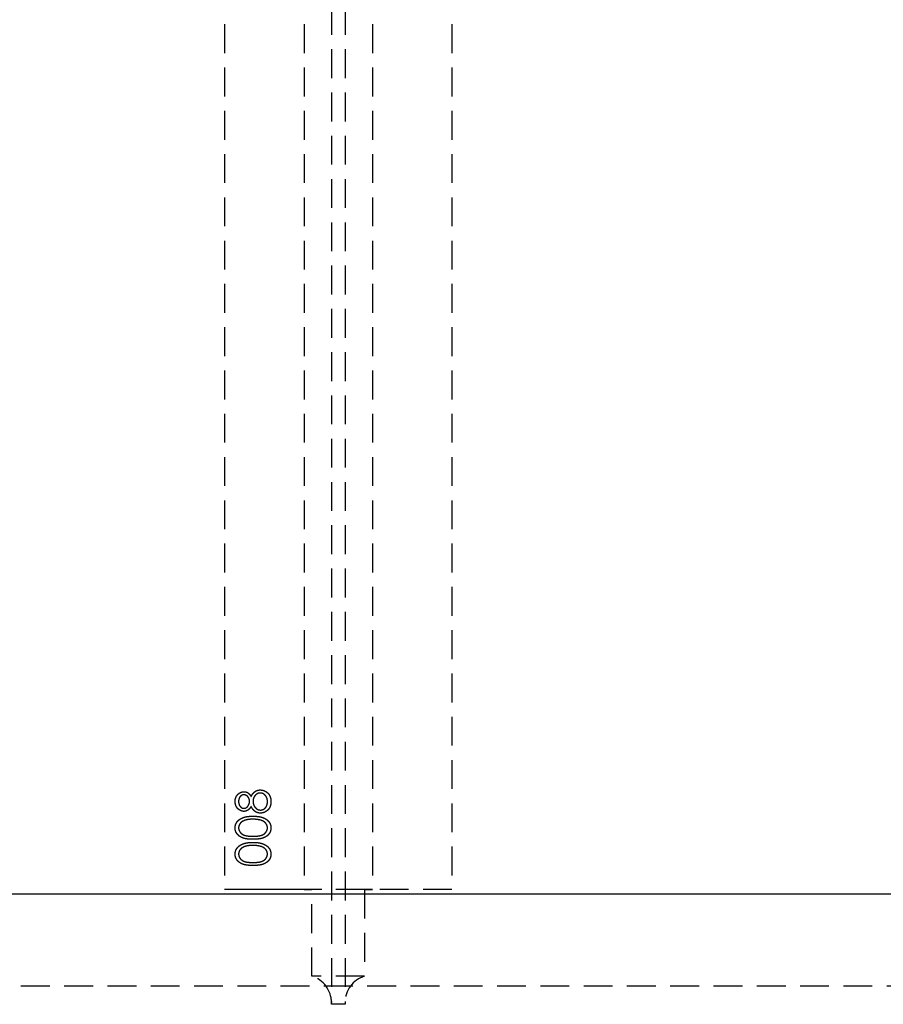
# Model space of a CAD drawing. Header units: millimetres. Extents: x 410 to 11678, y 2765 to 7100.
# Tile 31 of 40: x 5125 to 5505, y 4822 to 5255. Entities that reach past the tile are written whole.
import ezdxf

# ---------------------------------------------------------------- set-up
doc = ezdxf.new("R2010")
doc.units = ezdxf.units.MM
doc.header["$LTSCALE"] = 10
doc.linetypes.add('HIDDEN', pattern=[1.905, 1.27, -0.635])
doc.layers.add('Plancher inferieur', color=7, linetype='Continuous')

msp = doc.modelspace()

# ---------------------------------------------------------------- linework, layer by layer
at = {"layer": 'Plancher inferieur', "linetype": 'HIDDEN'}
for p, q in [((5262.02, 6499.61), (5262.02, 4822.76)), ((5268.02, 6499.61), (5268.02, 4822.76)), ((5215.02, 6453.44), (5215.02, 4872.44)), ((5250.02, 6453.44), (5250.02, 4872.44)), ((5280.02, 6453.44), (5280.02, 4872.44)), ((5315.02, 6453.44), (5315.02, 4872.44)), ((5315.02, 4872.44), (5215.02, 4872.44)), ((5250.02, 4872.44), (5215.02, 4872.44)), ((5253.45, 4872.44), (5250.02, 4872.44)), ((5250.02, 4872.44), (5253.45, 4872.44)), ((5253.45, 4834.26), (5253.45, 4872.44)), ((5276.59, 4872.44), (5253.45, 4872.44)), ((5276.59, 4872.44), (5276.59, 4834.26)), ((5280.02, 4872.44), (5276.59, 4872.44)), ((5276.59, 4872.44), (5280.02, 4872.44)), ((5315.02, 4872.44), (5280.02, 4872.44)), ((5605.02, 4870.44), (410.02, 4870.44)), ((7405.02, 4870.44), (410.02, 4870.44)), ((5276.59, 4834.26), (5253.45, 4834.26)), ((7405.02, 4829.94), (410.02, 4829.94)), ((5262.02, 4821.94), (5262.02, 4822.76)), ((5268.02, 4821.94), (5262.02, 4821.94)), ((5268.02, 4822.76), (5268.02, 4821.94))]:
    msp.add_line(p, q, dxfattribs=at)
for centre, start, end in [((5250.02, 4822.76), 0, 73.4022), ((5280.02, 4822.76), 106.5978, 180)]:
    msp.add_arc(centre, 12, start, end, dxfattribs=at)
for points, knots in [([(5219.63, 4911.25), (5219.64, 4911.45), (5219.65, 4911.82), (5219.75, 4912.37), (5219.93, 4912.9), (5220.16, 4913.41), (5220.44, 4913.88), (5220.79, 4914.29), (5221.17, 4914.66), (5221.6, 4914.96), (5222.06, 4915.21), (5222.54, 4915.38), (5223.03, 4915.49), (5223.36, 4915.51), (5223.53, 4915.51)], [0, 0, 0, 0, 0.089403, 0.176293, 0.262607, 0.34942, 0.435467, 0.518891, 0.600969, 0.683865, 0.765824, 0.844888, 0.922285, 1, 1, 1, 1]), ([(5219.63, 4911.25), (5219.64, 4911.45), (5219.65, 4911.82), (5219.75, 4912.37), (5219.93, 4912.9), (5220.16, 4913.41), (5220.44, 4913.88), (5220.79, 4914.29), (5221.17, 4914.66), (5221.6, 4914.96), (5222.06, 4915.21), (5222.54, 4915.38), (5223.03, 4915.49), (5223.36, 4915.51), (5223.53, 4915.51)], [0, 0, 0, 0, 0.089403, 0.176293, 0.262607, 0.34942, 0.435467, 0.518891, 0.600969, 0.683865, 0.765824, 0.844888, 0.922285, 1, 1, 1, 1]), ([(5223.53, 4915.51), (5223.69, 4915.51), (5224.01, 4915.49), (5224.47, 4915.39), (5224.91, 4915.22), (5225.32, 4914.99), (5225.7, 4914.68), (5226.05, 4914.31), (5226.38, 4913.88), (5226.57, 4913.55), (5226.66, 4913.38)], [0, 0, 0, 0, 0.1219258, 0.2394554, 0.3547741, 0.4714756, 0.5922654, 0.7186532, 0.8548665, 1, 1, 1, 1]), ([(5223.53, 4915.51), (5223.69, 4915.51), (5224.01, 4915.49), (5224.47, 4915.39), (5224.91, 4915.22), (5225.32, 4914.99), (5225.7, 4914.68), (5226.05, 4914.31), (5226.38, 4913.88), (5226.57, 4913.55), (5226.66, 4913.38)], [0, 0, 0, 0, 0.1219258, 0.2394554, 0.3547741, 0.4714756, 0.5922654, 0.7186532, 0.8548665, 1, 1, 1, 1]), ([(5226.66, 4913.38), (5226.73, 4913.5), (5226.85, 4913.74), (5227.05, 4914.08), (5227.26, 4914.4), (5227.48, 4914.69), (5227.7, 4914.95), (5227.93, 4915.19), (5228.16, 4915.4), (5228.41, 4915.59), (5228.66, 4915.75), (5228.92, 4915.89), (5229.19, 4916.01), (5229.46, 4916.11), (5229.75, 4916.19), (5230.04, 4916.24), (5230.34, 4916.27), (5230.55, 4916.28), (5230.65, 4916.28)], [0, 0, 0, 0, 0.079515, 0.15508, 0.226871, 0.295896, 0.362033, 0.425089, 0.485374, 0.544048, 0.601006, 0.657885, 0.714011, 0.769498, 0.826152, 0.8829, 0.940709, 1, 1, 1, 1]), ([(5226.66, 4913.38), (5226.73, 4913.5), (5226.85, 4913.74), (5227.05, 4914.08), (5227.26, 4914.4), (5227.48, 4914.69), (5227.7, 4914.95), (5227.93, 4915.19), (5228.16, 4915.4), (5228.41, 4915.59), (5228.66, 4915.75), (5228.92, 4915.89), (5229.19, 4916.01), (5229.46, 4916.11), (5229.75, 4916.19), (5230.04, 4916.24), (5230.34, 4916.27), (5230.55, 4916.28), (5230.65, 4916.28)], [0, 0, 0, 0, 0.079515, 0.15508, 0.226871, 0.295896, 0.362033, 0.425089, 0.485374, 0.544048, 0.601006, 0.657885, 0.714011, 0.769498, 0.826152, 0.8829, 0.940709, 1, 1, 1, 1]), ([(5230.68, 4914.94), (5230.57, 4914.93), (5230.37, 4914.92), (5230.07, 4914.88), (5229.79, 4914.79), (5229.5, 4914.67), (5229.23, 4914.52), (5228.97, 4914.33), (5228.71, 4914.11), (5228.47, 4913.86), (5228.25, 4913.59), (5228.05, 4913.3), (5227.89, 4912.99), (5227.75, 4912.67), (5227.65, 4912.34), (5227.57, 4912), (5227.53, 4911.64), (5227.52, 4911.39), (5227.52, 4911.27)], [0, 0, 0, 0, 0.05733, 0.113045, 0.169155, 0.225739, 0.283781, 0.3434, 0.406267, 0.471742, 0.538342, 0.603393, 0.667654, 0.732268, 0.797037, 0.86307, 0.930368, 1, 1, 1, 1]), ([(5230.68, 4914.94), (5230.57, 4914.93), (5230.37, 4914.92), (5230.07, 4914.88), (5229.79, 4914.79), (5229.5, 4914.67), (5229.23, 4914.52), (5228.97, 4914.33), (5228.71, 4914.11), (5228.47, 4913.86), (5228.25, 4913.59), (5228.05, 4913.3), (5227.89, 4912.99), (5227.75, 4912.67), (5227.65, 4912.34), (5227.57, 4912), (5227.53, 4911.64), (5227.52, 4911.39), (5227.52, 4911.27)], [0, 0, 0, 0, 0.05733, 0.113045, 0.169155, 0.225739, 0.283781, 0.3434, 0.406267, 0.471742, 0.538342, 0.603393, 0.667654, 0.732268, 0.797037, 0.86307, 0.930368, 1, 1, 1, 1]), ([(5230.65, 4916.28), (5230.79, 4916.28), (5231.08, 4916.27), (5231.5, 4916.21), (5231.91, 4916.13), (5232.31, 4916.01), (5232.69, 4915.84), (5233.06, 4915.64), (5233.42, 4915.42), (5233.64, 4915.24), (5233.76, 4915.15)], [0, 0, 0, 0, 0.128154, 0.253665, 0.377314, 0.500218, 0.62293, 0.745847, 0.871399, 1, 1, 1, 1]), ([(5230.65, 4916.28), (5230.79, 4916.28), (5231.08, 4916.27), (5231.5, 4916.21), (5231.91, 4916.13), (5232.31, 4916.01), (5232.69, 4915.84), (5233.06, 4915.64), (5233.42, 4915.42), (5233.64, 4915.24), (5233.76, 4915.15)], [0, 0, 0, 0, 0.128154, 0.253665, 0.377314, 0.500218, 0.62293, 0.745847, 0.871399, 1, 1, 1, 1]), ([(5233.87, 4911.18), (5233.86, 4911.32), (5233.86, 4911.59), (5233.81, 4911.99), (5233.74, 4912.37), (5233.64, 4912.72), (5233.5, 4913.06), (5233.33, 4913.37), (5233.14, 4913.66), (5232.91, 4913.92), (5232.67, 4914.16), (5232.42, 4914.36), (5232.15, 4914.54), (5231.88, 4914.68), (5231.59, 4914.8), (5231.3, 4914.88), (5230.99, 4914.93), (5230.78, 4914.93), (5230.68, 4914.94)], [0, 0, 0, 0, 0.0765551, 0.1491538, 0.2188158, 0.2853982, 0.3503458, 0.4141547, 0.4772055, 0.5403912, 0.6022224, 0.6620507, 0.7199485, 0.7759187, 0.8311234, 0.8866732, 0.9425553, 1, 1, 1, 1]), ([(5233.87, 4911.18), (5233.86, 4911.32), (5233.86, 4911.59), (5233.81, 4911.99), (5233.74, 4912.37), (5233.64, 4912.72), (5233.5, 4913.06), (5233.33, 4913.37), (5233.14, 4913.66), (5232.91, 4913.92), (5232.67, 4914.16), (5232.42, 4914.36), (5232.15, 4914.54), (5231.88, 4914.68), (5231.59, 4914.8), (5231.3, 4914.88), (5230.99, 4914.93), (5230.78, 4914.93), (5230.68, 4914.94)], [0, 0, 0, 0, 0.0765551, 0.1491538, 0.2188158, 0.2853982, 0.3503458, 0.4141547, 0.4772055, 0.5403912, 0.6022224, 0.6620507, 0.7199485, 0.7759187, 0.8311234, 0.8866732, 0.9425553, 1, 1, 1, 1]), ([(5233.76, 4915.15), (5233.89, 4915.03), (5234.15, 4914.79), (5234.49, 4914.38), (5234.77, 4913.94), (5235, 4913.45), (5235.18, 4912.93), (5235.31, 4912.38), (5235.39, 4911.78), (5235.4, 4911.37), (5235.4, 4911.16)], [0, 0, 0, 0, 0.119283, 0.237093, 0.354796, 0.474576, 0.59746, 0.724926, 0.858883, 1, 1, 1, 1]), ([(5233.76, 4915.15), (5233.89, 4915.03), (5234.15, 4914.79), (5234.49, 4914.38), (5234.77, 4913.94), (5235, 4913.45), (5235.18, 4912.93), (5235.31, 4912.38), (5235.39, 4911.78), (5235.4, 4911.37), (5235.4, 4911.16)], [0, 0, 0, 0, 0.119283, 0.237093, 0.354796, 0.474576, 0.59746, 0.724926, 0.858883, 1, 1, 1, 1]), ([(5223.48, 4906.86), (5223.32, 4906.87), (5223, 4906.88), (5222.52, 4906.99), (5222.05, 4907.18), (5221.59, 4907.43), (5221.16, 4907.75), (5220.77, 4908.12), (5220.43, 4908.55), (5220.15, 4909.04), (5219.92, 4909.56), (5219.76, 4910.11), (5219.65, 4910.67), (5219.64, 4911.06), (5219.63, 4911.25)], [0, 0, 0, 0, 0.074056, 0.1488654, 0.2266602, 0.308132, 0.3911773, 0.4739467, 0.5579423, 0.645001, 0.7333728, 0.8210979, 0.9092902, 1, 1, 1, 1]), ([(5223.48, 4906.86), (5223.32, 4906.87), (5223, 4906.88), (5222.52, 4906.99), (5222.05, 4907.18), (5221.59, 4907.43), (5221.16, 4907.75), (5220.77, 4908.12), (5220.43, 4908.55), (5220.15, 4909.04), (5219.92, 4909.56), (5219.76, 4910.11), (5219.65, 4910.67), (5219.64, 4911.06), (5219.63, 4911.25)], [0, 0, 0, 0, 0.074056, 0.1488654, 0.2266602, 0.308132, 0.3911773, 0.4739467, 0.5579423, 0.645001, 0.7333728, 0.8210979, 0.9092902, 1, 1, 1, 1]), ([(5223.47, 4914.17), (5223.4, 4914.16), (5223.26, 4914.16), (5223.05, 4914.12), (5222.85, 4914.06), (5222.65, 4913.98), (5222.45, 4913.87), (5222.26, 4913.74), (5222.07, 4913.58), (5221.89, 4913.4), (5221.72, 4913.2), (5221.57, 4912.98), (5221.45, 4912.73), (5221.35, 4912.46), (5221.27, 4912.17), (5221.21, 4911.86), (5221.18, 4911.53), (5221.18, 4911.3), (5221.17, 4911.18)], [0, 0, 0, 0, 0.050887, 0.101004, 0.151725, 0.203028, 0.256199, 0.311374, 0.369279, 0.430507, 0.492993, 0.556503, 0.622108, 0.690284, 0.761455, 0.836405, 0.915512, 1, 1, 1, 1]), ([(5223.47, 4914.17), (5223.4, 4914.16), (5223.26, 4914.16), (5223.05, 4914.12), (5222.85, 4914.06), (5222.65, 4913.98), (5222.45, 4913.87), (5222.26, 4913.74), (5222.07, 4913.58), (5221.89, 4913.4), (5221.72, 4913.2), (5221.57, 4912.98), (5221.45, 4912.73), (5221.35, 4912.46), (5221.27, 4912.17), (5221.21, 4911.86), (5221.18, 4911.53), (5221.18, 4911.3), (5221.17, 4911.18)], [0, 0, 0, 0, 0.050887, 0.101004, 0.151725, 0.203028, 0.256199, 0.311374, 0.369279, 0.430507, 0.492993, 0.556503, 0.622108, 0.690284, 0.761455, 0.836405, 0.915512, 1, 1, 1, 1]), ([(5221.17, 4911.18), (5221.18, 4911.07), (5221.18, 4910.87), (5221.21, 4910.57), (5221.26, 4910.28), (5221.34, 4910.01), (5221.43, 4909.74), (5221.56, 4909.5), (5221.7, 4909.26), (5221.86, 4909.05), (5222.03, 4908.85), (5222.22, 4908.68), (5222.41, 4908.53), (5222.61, 4908.41), (5222.83, 4908.32), (5223.04, 4908.26), (5223.27, 4908.21), (5223.43, 4908.21), (5223.5, 4908.2)], [0, 0, 0, 0, 0.075221, 0.147165, 0.216383, 0.283941, 0.350301, 0.414972, 0.479181, 0.544184, 0.607558, 0.667324, 0.725168, 0.781029, 0.834891, 0.889471, 0.944089, 1, 1, 1, 1]), ([(5221.17, 4911.18), (5221.18, 4911.07), (5221.18, 4910.87), (5221.21, 4910.57), (5221.26, 4910.28), (5221.34, 4910.01), (5221.43, 4909.74), (5221.56, 4909.5), (5221.7, 4909.26), (5221.86, 4909.05), (5222.03, 4908.85), (5222.22, 4908.68), (5222.41, 4908.53), (5222.61, 4908.41), (5222.83, 4908.32), (5223.04, 4908.26), (5223.27, 4908.21), (5223.43, 4908.21), (5223.5, 4908.2)], [0, 0, 0, 0, 0.075221, 0.147165, 0.216383, 0.283941, 0.350301, 0.414972, 0.479181, 0.544184, 0.607558, 0.667324, 0.725168, 0.781029, 0.834891, 0.889471, 0.944089, 1, 1, 1, 1]), ([(5225.98, 4911.23), (5225.98, 4911.36), (5225.97, 4911.61), (5225.9, 4911.99), (5225.79, 4912.35), (5225.64, 4912.7), (5225.45, 4913.03), (5225.23, 4913.32), (5224.97, 4913.57), (5224.69, 4913.78), (5224.39, 4913.95), (5224.09, 4914.08), (5223.78, 4914.15), (5223.58, 4914.16), (5223.47, 4914.17)], [0, 0, 0, 0, 0.089713, 0.178541, 0.266908, 0.356931, 0.445731, 0.530796, 0.614591, 0.698244, 0.779084, 0.855316, 0.928538, 1, 1, 1, 1]), ([(5225.98, 4911.23), (5225.98, 4911.36), (5225.97, 4911.61), (5225.9, 4911.99), (5225.79, 4912.35), (5225.64, 4912.7), (5225.45, 4913.03), (5225.23, 4913.32), (5224.97, 4913.57), (5224.69, 4913.78), (5224.39, 4913.95), (5224.09, 4914.08), (5223.78, 4914.15), (5223.58, 4914.16), (5223.47, 4914.17)], [0, 0, 0, 0, 0.089713, 0.178541, 0.266908, 0.356931, 0.445731, 0.530796, 0.614591, 0.698244, 0.779084, 0.855316, 0.928538, 1, 1, 1, 1]), ([(5223.5, 4908.2), (5223.58, 4908.21), (5223.74, 4908.21), (5223.97, 4908.26), (5224.19, 4908.33), (5224.41, 4908.43), (5224.62, 4908.56), (5224.83, 4908.71), (5225.03, 4908.9), (5225.22, 4909.11), (5225.4, 4909.34), (5225.55, 4909.58), (5225.68, 4909.84), (5225.79, 4910.1), (5225.88, 4910.37), (5225.94, 4910.65), (5225.97, 4910.94), (5225.98, 4911.13), (5225.98, 4911.23)], [0, 0, 0, 0, 0.054564, 0.107826, 0.161924, 0.21751, 0.274498, 0.334815, 0.397555, 0.464755, 0.532901, 0.600097, 0.665354, 0.731084, 0.796883, 0.863292, 0.930831, 1, 1, 1, 1]), ([(5223.5, 4908.2), (5223.58, 4908.21), (5223.74, 4908.21), (5223.97, 4908.26), (5224.19, 4908.33), (5224.41, 4908.43), (5224.62, 4908.56), (5224.83, 4908.71), (5225.03, 4908.9), (5225.22, 4909.11), (5225.4, 4909.34), (5225.55, 4909.58), (5225.68, 4909.84), (5225.79, 4910.1), (5225.88, 4910.37), (5225.94, 4910.65), (5225.97, 4910.94), (5225.98, 4911.13), (5225.98, 4911.23)], [0, 0, 0, 0, 0.054564, 0.107826, 0.161924, 0.21751, 0.274498, 0.334815, 0.397555, 0.464755, 0.532901, 0.600097, 0.665354, 0.731084, 0.796883, 0.863292, 0.930831, 1, 1, 1, 1]), ([(5227.52, 4911.27), (5227.52, 4911.13), (5227.53, 4910.87), (5227.58, 4910.49), (5227.65, 4910.12), (5227.76, 4909.77), (5227.9, 4909.44), (5228.07, 4909.11), (5228.27, 4908.81), (5228.5, 4908.53), (5228.75, 4908.28), (5229.02, 4908.05), (5229.29, 4907.86), (5229.58, 4907.71), (5229.87, 4907.58), (5230.18, 4907.5), (5230.5, 4907.45), (5230.71, 4907.44), (5230.82, 4907.44)], [0, 0, 0, 0, 0.071258, 0.13979, 0.206465, 0.271493, 0.336029, 0.400214, 0.464659, 0.529715, 0.594078, 0.655637, 0.714894, 0.772151, 0.829026, 0.88514, 0.942088, 1, 1, 1, 1]), ([(5227.52, 4911.27), (5227.52, 4911.13), (5227.53, 4910.87), (5227.58, 4910.49), (5227.65, 4910.12), (5227.76, 4909.77), (5227.9, 4909.44), (5228.07, 4909.11), (5228.27, 4908.81), (5228.5, 4908.53), (5228.75, 4908.28), (5229.02, 4908.05), (5229.29, 4907.86), (5229.58, 4907.71), (5229.87, 4907.58), (5230.18, 4907.5), (5230.5, 4907.45), (5230.71, 4907.44), (5230.82, 4907.44)], [0, 0, 0, 0, 0.071258, 0.13979, 0.206465, 0.271493, 0.336029, 0.400214, 0.464659, 0.529715, 0.594078, 0.655637, 0.714894, 0.772151, 0.829026, 0.88514, 0.942088, 1, 1, 1, 1]), ([(5235.4, 4911.16), (5235.4, 4910.96), (5235.39, 4910.57), (5235.32, 4910), (5235.21, 4909.47), (5235.05, 4908.97), (5234.85, 4908.51), (5234.6, 4908.1), (5234.31, 4907.71), (5233.96, 4907.37), (5233.6, 4907.07), (5233.22, 4906.81), (5232.84, 4906.59), (5232.44, 4906.4), (5232.04, 4906.26), (5231.62, 4906.16), (5231.2, 4906.1), (5230.92, 4906.09), (5230.77, 4906.09)], [0, 0, 0, 0, 0.078555, 0.152861, 0.223556, 0.290371, 0.355398, 0.418285, 0.480381, 0.543065, 0.604915, 0.664388, 0.721932, 0.77801, 0.833832, 0.888863, 0.94409, 1, 1, 1, 1]), ([(5235.4, 4911.16), (5235.4, 4910.96), (5235.39, 4910.57), (5235.32, 4910), (5235.21, 4909.47), (5235.05, 4908.97), (5234.85, 4908.51), (5234.6, 4908.1), (5234.31, 4907.71), (5233.96, 4907.37), (5233.6, 4907.07), (5233.22, 4906.81), (5232.84, 4906.59), (5232.44, 4906.4), (5232.04, 4906.26), (5231.62, 4906.16), (5231.2, 4906.1), (5230.92, 4906.09), (5230.77, 4906.09)], [0, 0, 0, 0, 0.078555, 0.152861, 0.223556, 0.290371, 0.355398, 0.418285, 0.480381, 0.543065, 0.604915, 0.664388, 0.721932, 0.77801, 0.833832, 0.888863, 0.94409, 1, 1, 1, 1]), ([(5230.82, 4907.44), (5230.95, 4907.44), (5231.22, 4907.45), (5231.62, 4907.54), (5232, 4907.69), (5232.36, 4907.9), (5232.71, 4908.15), (5233.01, 4908.47), (5233.27, 4908.82), (5233.48, 4909.22), (5233.65, 4909.66), (5233.78, 4910.14), (5233.85, 4910.65), (5233.86, 4911), (5233.87, 4911.18)], [0, 0, 0, 0, 0.074911, 0.149165, 0.224533, 0.302398, 0.382007, 0.46125, 0.542201, 0.626514, 0.71441, 0.80487, 0.90011, 1, 1, 1, 1]), ([(5230.82, 4907.44), (5230.95, 4907.44), (5231.22, 4907.45), (5231.62, 4907.54), (5232, 4907.69), (5232.36, 4907.9), (5232.71, 4908.15), (5233.01, 4908.47), (5233.27, 4908.82), (5233.48, 4909.22), (5233.65, 4909.66), (5233.78, 4910.14), (5233.85, 4910.65), (5233.86, 4911), (5233.87, 4911.18)], [0, 0, 0, 0, 0.074911, 0.149165, 0.224533, 0.302398, 0.382007, 0.46125, 0.542201, 0.626514, 0.71441, 0.80487, 0.90011, 1, 1, 1, 1]), ([(5226.66, 4909.05), (5226.57, 4908.88), (5226.38, 4908.54), (5226.05, 4908.09), (5225.68, 4907.71), (5225.28, 4907.4), (5224.86, 4907.16), (5224.41, 4906.99), (5223.95, 4906.88), (5223.64, 4906.86), (5223.48, 4906.86)], [0, 0, 0, 0, 0.145849, 0.281964, 0.410893, 0.535063, 0.654726, 0.77015, 0.884564, 1, 1, 1, 1]), ([(5226.66, 4909.05), (5226.57, 4908.88), (5226.38, 4908.54), (5226.05, 4908.09), (5225.68, 4907.71), (5225.28, 4907.4), (5224.86, 4907.16), (5224.41, 4906.99), (5223.95, 4906.88), (5223.64, 4906.86), (5223.48, 4906.86)], [0, 0, 0, 0, 0.145849, 0.281964, 0.410893, 0.535063, 0.654726, 0.77015, 0.884564, 1, 1, 1, 1]), ([(5230.77, 4906.09), (5230.67, 4906.09), (5230.46, 4906.1), (5230.15, 4906.13), (5229.85, 4906.18), (5229.56, 4906.26), (5229.28, 4906.36), (5229, 4906.48), (5228.73, 4906.62), (5228.47, 4906.78), (5228.22, 4906.97), (5227.97, 4907.19), (5227.74, 4907.43), (5227.51, 4907.71), (5227.28, 4908), (5227.07, 4908.33), (5226.86, 4908.67), (5226.73, 4908.92), (5226.66, 4909.05)], [0, 0, 0, 0, 0.058845, 0.116298, 0.172649, 0.228746, 0.284538, 0.340718, 0.397083, 0.453952, 0.512754, 0.573075, 0.636439, 0.702408, 0.771517, 0.844208, 0.920082, 1, 1, 1, 1]), ([(5230.77, 4906.09), (5230.67, 4906.09), (5230.46, 4906.1), (5230.15, 4906.13), (5229.85, 4906.18), (5229.56, 4906.26), (5229.28, 4906.36), (5229, 4906.48), (5228.73, 4906.62), (5228.47, 4906.78), (5228.22, 4906.97), (5227.97, 4907.19), (5227.74, 4907.43), (5227.51, 4907.71), (5227.28, 4908), (5227.07, 4908.33), (5226.86, 4908.67), (5226.73, 4908.92), (5226.66, 4909.05)], [0, 0, 0, 0, 0.058845, 0.116298, 0.172649, 0.228746, 0.284538, 0.340718, 0.397083, 0.453952, 0.512754, 0.573075, 0.636439, 0.702408, 0.771517, 0.844208, 0.920082, 1, 1, 1, 1]), ([(5219.63, 4899.57), (5219.64, 4899.69), (5219.64, 4899.92), (5219.69, 4900.27), (5219.75, 4900.62), (5219.84, 4900.95), (5219.96, 4901.28), (5220.11, 4901.59), (5220.27, 4901.9), (5220.47, 4902.2), (5220.7, 4902.49), (5220.95, 4902.76), (5221.22, 4903.02), (5221.53, 4903.25), (5221.86, 4903.48), (5222.21, 4903.69), (5222.6, 4903.88), (5223, 4904.07), (5223.45, 4904.22), (5223.92, 4904.37), (5224.44, 4904.48), (5224.98, 4904.58), (5225.57, 4904.65), (5226.19, 4904.71), (5226.85, 4904.73), (5227.29, 4904.74), (5227.53, 4904.74)], [0, 0, 0, 0, 0.033788, 0.067226, 0.099841, 0.132545, 0.16513, 0.198011, 0.23128, 0.265044, 0.299216, 0.334359, 0.369695, 0.406258, 0.443804, 0.482982, 0.523085, 0.565267, 0.609343, 0.656393, 0.705887, 0.758326, 0.813833, 0.872795, 0.934723, 1, 1, 1, 1]), ([(5219.63, 4899.57), (5219.64, 4899.69), (5219.64, 4899.92), (5219.69, 4900.27), (5219.75, 4900.62), (5219.84, 4900.95), (5219.96, 4901.28), (5220.11, 4901.59), (5220.27, 4901.9), (5220.47, 4902.2), (5220.7, 4902.49), (5220.95, 4902.76), (5221.22, 4903.02), (5221.53, 4903.25), (5221.86, 4903.48), (5222.21, 4903.69), (5222.6, 4903.88), (5223, 4904.07), (5223.45, 4904.22), (5223.92, 4904.37), (5224.44, 4904.48), (5224.98, 4904.58), (5225.57, 4904.65), (5226.19, 4904.71), (5226.85, 4904.73), (5227.29, 4904.74), (5227.53, 4904.74)], [0, 0, 0, 0, 0.033788, 0.067226, 0.099841, 0.132545, 0.16513, 0.198011, 0.23128, 0.265044, 0.299216, 0.334359, 0.369695, 0.406258, 0.443804, 0.482982, 0.523085, 0.565267, 0.609343, 0.656393, 0.705887, 0.758326, 0.813833, 0.872795, 0.934723, 1, 1, 1, 1]), ([(5227.52, 4903.4), (5227.34, 4903.39), (5226.99, 4903.39), (5226.47, 4903.37), (5225.98, 4903.33), (5225.51, 4903.28), (5225.07, 4903.2), (5224.65, 4903.12), (5224.26, 4903.01), (5223.9, 4902.9), (5223.55, 4902.77), (5223.24, 4902.62), (5222.94, 4902.47), (5222.67, 4902.3), (5222.42, 4902.12), (5222.2, 4901.92), (5222, 4901.72), (5221.77, 4901.43), (5221.53, 4901.06), (5221.32, 4900.59), (5221.2, 4900.1), (5221.18, 4899.77), (5221.17, 4899.61)], [0, 0, 0, 0, 0.065674, 0.128473, 0.188155, 0.24508, 0.299416, 0.350785, 0.399899, 0.446624, 0.491202, 0.533319, 0.573791, 0.612461, 0.649528, 0.685459, 0.720284, 0.754012, 0.819093, 0.880506, 0.940318, 1, 1, 1, 1]), ([(5227.52, 4903.4), (5227.34, 4903.39), (5226.99, 4903.39), (5226.47, 4903.37), (5225.98, 4903.33), (5225.51, 4903.28), (5225.07, 4903.2), (5224.65, 4903.12), (5224.26, 4903.01), (5223.9, 4902.9), (5223.55, 4902.77), (5223.24, 4902.62), (5222.94, 4902.47), (5222.67, 4902.3), (5222.42, 4902.12), (5222.2, 4901.92), (5222, 4901.72), (5221.77, 4901.43), (5221.53, 4901.06), (5221.32, 4900.59), (5221.2, 4900.1), (5221.18, 4899.77), (5221.17, 4899.61)], [0, 0, 0, 0, 0.065674, 0.128473, 0.188155, 0.24508, 0.299416, 0.350785, 0.399899, 0.446624, 0.491202, 0.533319, 0.573791, 0.612461, 0.649528, 0.685459, 0.720284, 0.754012, 0.819093, 0.880506, 0.940318, 1, 1, 1, 1]), ([(5231.29, 4902.83), (5231.16, 4902.87), (5230.88, 4902.97), (5230.46, 4903.08), (5230.02, 4903.18), (5229.56, 4903.26), (5229.08, 4903.32), (5228.58, 4903.36), (5228.05, 4903.39), (5227.7, 4903.4), (5227.52, 4903.4)], [0, 0, 0, 0, 0.110588, 0.224542, 0.342503, 0.464324, 0.590756, 0.722227, 0.858843, 1, 1, 1, 1]), ([(5231.29, 4902.83), (5231.16, 4902.87), (5230.88, 4902.97), (5230.46, 4903.08), (5230.02, 4903.18), (5229.56, 4903.26), (5229.08, 4903.32), (5228.58, 4903.36), (5228.05, 4903.39), (5227.7, 4903.4), (5227.52, 4903.4)], [0, 0, 0, 0, 0.110588, 0.224542, 0.342503, 0.464324, 0.590756, 0.722227, 0.858843, 1, 1, 1, 1]), ([(5227.53, 4904.74), (5227.75, 4904.74), (5228.2, 4904.73), (5228.86, 4904.71), (5229.47, 4904.65), (5230.05, 4904.58), (5230.6, 4904.48), (5231.11, 4904.37), (5231.58, 4904.24), (5232.02, 4904.07), (5232.43, 4903.9), (5232.81, 4903.7), (5233.16, 4903.5), (5233.49, 4903.27), (5233.8, 4903.03), (5234.07, 4902.77), (5234.33, 4902.5), (5234.55, 4902.21), (5234.76, 4901.91), (5234.93, 4901.6), (5235.07, 4901.28), (5235.19, 4900.95), (5235.29, 4900.62), (5235.35, 4900.27), (5235.4, 4899.92), (5235.4, 4899.69), (5235.4, 4899.57)], [0, 0, 0, 0, 0.065069, 0.127067, 0.185532, 0.240785, 0.293004, 0.342556, 0.388955, 0.432815, 0.474671, 0.514821, 0.553655, 0.591479, 0.627861, 0.663639, 0.698823, 0.733433, 0.76763, 0.801074, 0.83425, 0.86697, 0.899712, 0.932696, 0.966173, 1, 1, 1, 1]), ([(5227.53, 4904.74), (5227.75, 4904.74), (5228.2, 4904.73), (5228.86, 4904.71), (5229.47, 4904.65), (5230.05, 4904.58), (5230.6, 4904.48), (5231.11, 4904.37), (5231.58, 4904.24), (5232.02, 4904.07), (5232.43, 4903.9), (5232.81, 4903.7), (5233.16, 4903.5), (5233.49, 4903.27), (5233.8, 4903.03), (5234.07, 4902.77), (5234.33, 4902.5), (5234.55, 4902.21), (5234.76, 4901.91), (5234.93, 4901.6), (5235.07, 4901.28), (5235.19, 4900.95), (5235.29, 4900.62), (5235.35, 4900.27), (5235.4, 4899.92), (5235.4, 4899.69), (5235.4, 4899.57)], [0, 0, 0, 0, 0.065069, 0.127067, 0.185532, 0.240785, 0.293004, 0.342556, 0.388955, 0.432815, 0.474671, 0.514821, 0.553655, 0.591479, 0.627861, 0.663639, 0.698823, 0.733433, 0.76763, 0.801074, 0.83425, 0.86697, 0.899712, 0.932696, 0.966173, 1, 1, 1, 1]), ([(5233.87, 4899.61), (5233.86, 4899.78), (5233.84, 4900.11), (5233.72, 4900.59), (5233.51, 4901.06), (5233.28, 4901.43), (5233.05, 4901.71), (5232.86, 4901.91), (5232.65, 4902.1), (5232.42, 4902.27), (5232.17, 4902.44), (5231.89, 4902.58), (5231.6, 4902.71), (5231.39, 4902.79), (5231.29, 4902.83)], [0, 0, 0, 0, 0.112802, 0.225203, 0.339663, 0.459731, 0.521784, 0.583969, 0.64821, 0.71391, 0.781027, 0.851466, 0.924059, 1, 1, 1, 1]), ([(5233.87, 4899.61), (5233.86, 4899.78), (5233.84, 4900.11), (5233.72, 4900.59), (5233.51, 4901.06), (5233.28, 4901.43), (5233.05, 4901.71), (5232.86, 4901.91), (5232.65, 4902.1), (5232.42, 4902.27), (5232.17, 4902.44), (5231.89, 4902.58), (5231.6, 4902.71), (5231.39, 4902.79), (5231.29, 4902.83)], [0, 0, 0, 0, 0.112802, 0.225203, 0.339663, 0.459731, 0.521784, 0.583969, 0.64821, 0.71391, 0.781027, 0.851466, 0.924059, 1, 1, 1, 1]), ([(5227.53, 4894.55), (5227.28, 4894.55), (5226.82, 4894.55), (5226.14, 4894.59), (5225.5, 4894.64), (5224.9, 4894.7), (5224.35, 4894.79), (5223.84, 4894.9), (5223.37, 4895.03), (5222.94, 4895.18), (5222.54, 4895.34), (5222.17, 4895.53), (5221.83, 4895.73), (5221.5, 4895.94), (5221.21, 4896.18), (5220.94, 4896.42), (5220.69, 4896.69), (5220.47, 4896.97), (5220.27, 4897.27), (5220.1, 4897.57), (5219.96, 4897.88), (5219.84, 4898.2), (5219.75, 4898.53), (5219.68, 4898.87), (5219.64, 4899.21), (5219.64, 4899.45), (5219.63, 4899.57)], [0, 0, 0, 0, 0.06859, 0.133236, 0.194298, 0.251261, 0.304491, 0.354209, 0.400451, 0.443378, 0.483979, 0.523213, 0.561001, 0.597856, 0.633471, 0.668265, 0.702638, 0.736825, 0.77043, 0.803572, 0.835925, 0.86847, 0.900854, 0.933471, 0.96626, 1, 1, 1, 1]), ([(5227.53, 4894.55), (5227.28, 4894.55), (5226.82, 4894.55), (5226.14, 4894.59), (5225.5, 4894.64), (5224.9, 4894.7), (5224.35, 4894.79), (5223.84, 4894.9), (5223.37, 4895.03), (5222.94, 4895.18), (5222.54, 4895.34), (5222.17, 4895.53), (5221.83, 4895.73), (5221.5, 4895.94), (5221.21, 4896.18), (5220.94, 4896.42), (5220.69, 4896.69), (5220.47, 4896.97), (5220.27, 4897.27), (5220.1, 4897.57), (5219.96, 4897.88), (5219.84, 4898.2), (5219.75, 4898.53), (5219.68, 4898.87), (5219.64, 4899.21), (5219.64, 4899.45), (5219.63, 4899.57)], [0, 0, 0, 0, 0.06859, 0.133236, 0.194298, 0.251261, 0.304491, 0.354209, 0.400451, 0.443378, 0.483979, 0.523213, 0.561001, 0.597856, 0.633471, 0.668265, 0.702638, 0.736825, 0.77043, 0.803572, 0.835925, 0.86847, 0.900854, 0.933471, 0.96626, 1, 1, 1, 1]), ([(5221.17, 4899.61), (5221.18, 4899.44), (5221.2, 4899.11), (5221.32, 4898.62), (5221.53, 4898.15), (5221.77, 4897.78), (5222, 4897.49), (5222.19, 4897.29), (5222.4, 4897.1), (5222.63, 4896.93), (5222.89, 4896.77), (5223.15, 4896.61), (5223.45, 4896.48), (5223.76, 4896.35), (5224.1, 4896.24), (5224.47, 4896.15), (5224.89, 4896.07), (5225.34, 4896.01), (5225.83, 4895.96), (5226.36, 4895.92), (5226.93, 4895.9), (5227.32, 4895.9), (5227.52, 4895.9)], [0, 0, 0, 0, 0.0603773, 0.1208646, 0.1825791, 0.2476255, 0.281336, 0.3151193, 0.3494568, 0.3846056, 0.4210158, 0.4582367, 0.4968943, 0.5373154, 0.5802098, 0.6271671, 0.6784377, 0.7340242, 0.7937784, 0.8577356, 0.9267091, 1, 1, 1, 1]), ([(5221.17, 4899.61), (5221.18, 4899.44), (5221.2, 4899.11), (5221.32, 4898.62), (5221.53, 4898.15), (5221.77, 4897.78), (5222, 4897.49), (5222.19, 4897.29), (5222.4, 4897.1), (5222.63, 4896.93), (5222.89, 4896.77), (5223.15, 4896.61), (5223.45, 4896.48), (5223.76, 4896.35), (5224.1, 4896.24), (5224.47, 4896.15), (5224.89, 4896.07), (5225.34, 4896.01), (5225.83, 4895.96), (5226.36, 4895.92), (5226.93, 4895.9), (5227.32, 4895.9), (5227.52, 4895.9)], [0, 0, 0, 0, 0.0603773, 0.1208646, 0.1825791, 0.2476255, 0.281336, 0.3151193, 0.3494568, 0.3846056, 0.4210158, 0.4582367, 0.4968943, 0.5373154, 0.5802098, 0.6271671, 0.6784377, 0.7340242, 0.7937784, 0.8577356, 0.9267091, 1, 1, 1, 1]), ([(5227.52, 4895.9), (5227.72, 4895.9), (5228.11, 4895.9), (5228.67, 4895.92), (5229.2, 4895.96), (5229.69, 4896.01), (5230.14, 4896.07), (5230.55, 4896.15), (5230.93, 4896.24), (5231.27, 4896.35), (5231.58, 4896.48), (5231.87, 4896.61), (5232.14, 4896.76), (5232.4, 4896.92), (5232.63, 4897.1), (5232.84, 4897.29), (5233.03, 4897.49), (5233.27, 4897.78), (5233.5, 4898.15), (5233.71, 4898.63), (5233.84, 4899.12), (5233.86, 4899.45), (5233.87, 4899.61)], [0, 0, 0, 0, 0.072955, 0.141591, 0.205573, 0.265315, 0.320613, 0.371477, 0.418453, 0.461364, 0.501801, 0.540474, 0.577852, 0.614276, 0.64966, 0.684283, 0.718344, 0.752068, 0.817643, 0.879716, 0.939962, 1, 1, 1, 1]), ([(5227.52, 4895.9), (5227.72, 4895.9), (5228.11, 4895.9), (5228.67, 4895.92), (5229.2, 4895.96), (5229.69, 4896.01), (5230.14, 4896.07), (5230.55, 4896.15), (5230.93, 4896.24), (5231.27, 4896.35), (5231.58, 4896.48), (5231.87, 4896.61), (5232.14, 4896.76), (5232.4, 4896.92), (5232.63, 4897.1), (5232.84, 4897.29), (5233.03, 4897.49), (5233.27, 4897.78), (5233.5, 4898.15), (5233.71, 4898.63), (5233.84, 4899.12), (5233.86, 4899.45), (5233.87, 4899.61)], [0, 0, 0, 0, 0.072955, 0.141591, 0.205573, 0.265315, 0.320613, 0.371477, 0.418453, 0.461364, 0.501801, 0.540474, 0.577852, 0.614276, 0.64966, 0.684283, 0.718344, 0.752068, 0.817643, 0.879716, 0.939962, 1, 1, 1, 1]), ([(5235.4, 4899.57), (5235.4, 4899.45), (5235.4, 4899.21), (5235.36, 4898.87), (5235.29, 4898.53), (5235.2, 4898.21), (5235.09, 4897.89), (5234.94, 4897.58), (5234.77, 4897.28), (5234.58, 4896.98), (5234.36, 4896.7), (5234.12, 4896.44), (5233.84, 4896.19), (5233.55, 4895.96), (5233.22, 4895.74), (5232.88, 4895.54), (5232.5, 4895.36), (5232.1, 4895.19), (5231.67, 4895.04), (5231.2, 4894.9), (5230.69, 4894.8), (5230.13, 4894.71), (5229.54, 4894.64), (5228.9, 4894.59), (5228.23, 4894.55), (5227.76, 4894.55), (5227.53, 4894.55)], [0, 0, 0, 0, 0.033789, 0.066625, 0.099289, 0.131367, 0.163592, 0.196113, 0.228912, 0.26217, 0.296004, 0.330232, 0.365076, 0.400968, 0.437877, 0.475966, 0.51564, 0.556675, 0.600028, 0.64669, 0.696419, 0.749772, 0.80685, 0.86743, 0.931884, 1, 1, 1, 1]), ([(5235.4, 4899.57), (5235.4, 4899.45), (5235.4, 4899.21), (5235.36, 4898.87), (5235.29, 4898.53), (5235.2, 4898.21), (5235.09, 4897.89), (5234.94, 4897.58), (5234.77, 4897.28), (5234.58, 4896.98), (5234.36, 4896.7), (5234.12, 4896.44), (5233.84, 4896.19), (5233.55, 4895.96), (5233.22, 4895.74), (5232.88, 4895.54), (5232.5, 4895.36), (5232.1, 4895.19), (5231.67, 4895.04), (5231.2, 4894.9), (5230.69, 4894.8), (5230.13, 4894.71), (5229.54, 4894.64), (5228.9, 4894.59), (5228.23, 4894.55), (5227.76, 4894.55), (5227.53, 4894.55)], [0, 0, 0, 0, 0.033789, 0.066625, 0.099289, 0.131367, 0.163592, 0.196113, 0.228912, 0.26217, 0.296004, 0.330232, 0.365076, 0.400968, 0.437877, 0.475966, 0.51564, 0.556675, 0.600028, 0.64669, 0.696419, 0.749772, 0.80685, 0.86743, 0.931884, 1, 1, 1, 1]), ([(5219.63, 4888.03), (5219.64, 4888.15), (5219.64, 4888.38), (5219.69, 4888.73), (5219.75, 4889.08), (5219.84, 4889.41), (5219.96, 4889.74), (5220.11, 4890.05), (5220.27, 4890.36), (5220.47, 4890.66), (5220.7, 4890.95), (5220.95, 4891.22), (5221.22, 4891.48), (5221.53, 4891.72), (5221.86, 4891.94), (5222.21, 4892.15), (5222.6, 4892.35), (5223, 4892.53), (5223.45, 4892.69), (5223.92, 4892.83), (5224.44, 4892.94), (5224.98, 4893.04), (5225.57, 4893.11), (5226.19, 4893.17), (5226.85, 4893.2), (5227.29, 4893.2), (5227.53, 4893.2)], [0, 0, 0, 0, 0.033788, 0.067226, 0.099841, 0.132545, 0.16513, 0.198011, 0.23128, 0.265044, 0.299216, 0.334359, 0.369695, 0.406258, 0.443804, 0.482982, 0.523085, 0.565267, 0.609343, 0.656393, 0.705887, 0.758326, 0.813833, 0.872795, 0.934723, 1, 1, 1, 1]), ([(5219.63, 4888.03), (5219.64, 4888.15), (5219.64, 4888.38), (5219.69, 4888.73), (5219.75, 4889.08), (5219.84, 4889.41), (5219.96, 4889.74), (5220.11, 4890.05), (5220.27, 4890.36), (5220.47, 4890.66), (5220.7, 4890.95), (5220.95, 4891.22), (5221.22, 4891.48), (5221.53, 4891.72), (5221.86, 4891.94), (5222.21, 4892.15), (5222.6, 4892.35), (5223, 4892.53), (5223.45, 4892.69), (5223.92, 4892.83), (5224.44, 4892.94), (5224.98, 4893.04), (5225.57, 4893.11), (5226.19, 4893.17), (5226.85, 4893.2), (5227.29, 4893.2), (5227.53, 4893.2)], [0, 0, 0, 0, 0.033788, 0.067226, 0.099841, 0.132545, 0.16513, 0.198011, 0.23128, 0.265044, 0.299216, 0.334359, 0.369695, 0.406258, 0.443804, 0.482982, 0.523085, 0.565267, 0.609343, 0.656393, 0.705887, 0.758326, 0.813833, 0.872795, 0.934723, 1, 1, 1, 1]), ([(5227.53, 4893.2), (5227.75, 4893.2), (5228.2, 4893.2), (5228.86, 4893.17), (5229.47, 4893.11), (5230.05, 4893.04), (5230.6, 4892.95), (5231.11, 4892.83), (5231.58, 4892.7), (5232.02, 4892.54), (5232.43, 4892.36), (5232.81, 4892.16), (5233.16, 4891.96), (5233.49, 4891.73), (5233.8, 4891.49), (5234.07, 4891.23), (5234.33, 4890.96), (5234.55, 4890.67), (5234.76, 4890.37), (5234.93, 4890.06), (5235.07, 4889.74), (5235.19, 4889.41), (5235.29, 4889.08), (5235.35, 4888.74), (5235.4, 4888.38), (5235.4, 4888.15), (5235.4, 4888.03)], [0, 0, 0, 0, 0.065069, 0.127067, 0.185532, 0.240785, 0.293004, 0.342556, 0.388955, 0.432815, 0.474671, 0.514821, 0.553655, 0.591479, 0.627861, 0.663639, 0.698823, 0.733433, 0.76763, 0.801074, 0.83425, 0.86697, 0.899712, 0.932696, 0.966173, 1, 1, 1, 1]), ([(5227.53, 4893.2), (5227.75, 4893.2), (5228.2, 4893.2), (5228.86, 4893.17), (5229.47, 4893.11), (5230.05, 4893.04), (5230.6, 4892.95), (5231.11, 4892.83), (5231.58, 4892.7), (5232.02, 4892.54), (5232.43, 4892.36), (5232.81, 4892.16), (5233.16, 4891.96), (5233.49, 4891.73), (5233.8, 4891.49), (5234.07, 4891.23), (5234.33, 4890.96), (5234.55, 4890.67), (5234.76, 4890.37), (5234.93, 4890.06), (5235.07, 4889.74), (5235.19, 4889.41), (5235.29, 4889.08), (5235.35, 4888.74), (5235.4, 4888.38), (5235.4, 4888.15), (5235.4, 4888.03)], [0, 0, 0, 0, 0.065069, 0.127067, 0.185532, 0.240785, 0.293004, 0.342556, 0.388955, 0.432815, 0.474671, 0.514821, 0.553655, 0.591479, 0.627861, 0.663639, 0.698823, 0.733433, 0.76763, 0.801074, 0.83425, 0.86697, 0.899712, 0.932696, 0.966173, 1, 1, 1, 1]), ([(5227.52, 4891.86), (5227.34, 4891.86), (5226.99, 4891.85), (5226.47, 4891.83), (5225.98, 4891.79), (5225.51, 4891.74), (5225.07, 4891.66), (5224.65, 4891.58), (5224.26, 4891.47), (5223.9, 4891.36), (5223.55, 4891.23), (5223.24, 4891.08), (5222.94, 4890.93), (5222.67, 4890.76), (5222.42, 4890.58), (5222.2, 4890.38), (5222, 4890.18), (5221.77, 4889.89), (5221.53, 4889.52), (5221.32, 4889.05), (5221.2, 4888.56), (5221.18, 4888.24), (5221.17, 4888.07)], [0, 0, 0, 0, 0.065674, 0.128473, 0.188155, 0.24508, 0.299416, 0.350785, 0.399899, 0.446624, 0.491202, 0.533319, 0.573791, 0.612461, 0.649528, 0.685459, 0.720284, 0.754012, 0.819093, 0.880506, 0.940318, 1, 1, 1, 1]), ([(5227.52, 4891.86), (5227.34, 4891.86), (5226.99, 4891.85), (5226.47, 4891.83), (5225.98, 4891.79), (5225.51, 4891.74), (5225.07, 4891.66), (5224.65, 4891.58), (5224.26, 4891.47), (5223.9, 4891.36), (5223.55, 4891.23), (5223.24, 4891.08), (5222.94, 4890.93), (5222.67, 4890.76), (5222.42, 4890.58), (5222.2, 4890.38), (5222, 4890.18), (5221.77, 4889.89), (5221.53, 4889.52), (5221.32, 4889.05), (5221.2, 4888.56), (5221.18, 4888.24), (5221.17, 4888.07)], [0, 0, 0, 0, 0.065674, 0.128473, 0.188155, 0.24508, 0.299416, 0.350785, 0.399899, 0.446624, 0.491202, 0.533319, 0.573791, 0.612461, 0.649528, 0.685459, 0.720284, 0.754012, 0.819093, 0.880506, 0.940318, 1, 1, 1, 1]), ([(5231.29, 4891.29), (5231.16, 4891.34), (5230.88, 4891.43), (5230.46, 4891.55), (5230.02, 4891.64), (5229.56, 4891.72), (5229.08, 4891.78), (5228.58, 4891.83), (5228.05, 4891.85), (5227.7, 4891.86), (5227.52, 4891.86)], [0, 0, 0, 0, 0.110588, 0.224542, 0.342503, 0.464324, 0.590756, 0.722227, 0.858843, 1, 1, 1, 1]), ([(5231.29, 4891.29), (5231.16, 4891.34), (5230.88, 4891.43), (5230.46, 4891.55), (5230.02, 4891.64), (5229.56, 4891.72), (5229.08, 4891.78), (5228.58, 4891.83), (5228.05, 4891.85), (5227.7, 4891.86), (5227.52, 4891.86)], [0, 0, 0, 0, 0.110588, 0.224542, 0.342503, 0.464324, 0.590756, 0.722227, 0.858843, 1, 1, 1, 1]), ([(5233.87, 4888.07), (5233.86, 4888.24), (5233.84, 4888.57), (5233.72, 4889.06), (5233.51, 4889.53), (5233.28, 4889.89), (5233.05, 4890.18), (5232.86, 4890.38), (5232.65, 4890.56), (5232.42, 4890.74), (5232.17, 4890.9), (5231.89, 4891.04), (5231.6, 4891.18), (5231.39, 4891.25), (5231.29, 4891.29)], [0, 0, 0, 0, 0.112802, 0.225203, 0.339663, 0.459731, 0.521784, 0.583969, 0.64821, 0.71391, 0.781027, 0.851466, 0.924059, 1, 1, 1, 1]), ([(5233.87, 4888.07), (5233.86, 4888.24), (5233.84, 4888.57), (5233.72, 4889.06), (5233.51, 4889.53), (5233.28, 4889.89), (5233.05, 4890.18), (5232.86, 4890.38), (5232.65, 4890.56), (5232.42, 4890.74), (5232.17, 4890.9), (5231.89, 4891.04), (5231.6, 4891.18), (5231.39, 4891.25), (5231.29, 4891.29)], [0, 0, 0, 0, 0.112802, 0.225203, 0.339663, 0.459731, 0.521784, 0.583969, 0.64821, 0.71391, 0.781027, 0.851466, 0.924059, 1, 1, 1, 1]), ([(5227.53, 4883.01), (5227.28, 4883.01), (5226.82, 4883.02), (5226.14, 4883.05), (5225.5, 4883.1), (5224.9, 4883.17), (5224.35, 4883.25), (5223.84, 4883.36), (5223.37, 4883.49), (5222.94, 4883.64), (5222.54, 4883.81), (5222.17, 4883.99), (5221.83, 4884.19), (5221.5, 4884.41), (5221.21, 4884.64), (5220.94, 4884.89), (5220.69, 4885.15), (5220.47, 4885.43), (5220.27, 4885.73), (5220.1, 4886.03), (5219.96, 4886.34), (5219.84, 4886.66), (5219.75, 4886.99), (5219.68, 4887.33), (5219.64, 4887.68), (5219.64, 4887.91), (5219.63, 4888.03)], [0, 0, 0, 0, 0.06859, 0.133236, 0.194298, 0.251261, 0.304491, 0.354209, 0.400451, 0.443378, 0.483979, 0.523213, 0.561001, 0.597856, 0.633471, 0.668265, 0.702638, 0.736825, 0.77043, 0.803572, 0.835925, 0.86847, 0.900854, 0.933471, 0.96626, 1, 1, 1, 1]), ([(5227.53, 4883.01), (5227.28, 4883.01), (5226.82, 4883.02), (5226.14, 4883.05), (5225.5, 4883.1), (5224.9, 4883.17), (5224.35, 4883.25), (5223.84, 4883.36), (5223.37, 4883.49), (5222.94, 4883.64), (5222.54, 4883.81), (5222.17, 4883.99), (5221.83, 4884.19), (5221.5, 4884.41), (5221.21, 4884.64), (5220.94, 4884.89), (5220.69, 4885.15), (5220.47, 4885.43), (5220.27, 4885.73), (5220.1, 4886.03), (5219.96, 4886.34), (5219.84, 4886.66), (5219.75, 4886.99), (5219.68, 4887.33), (5219.64, 4887.68), (5219.64, 4887.91), (5219.63, 4888.03)], [0, 0, 0, 0, 0.06859, 0.133236, 0.194298, 0.251261, 0.304491, 0.354209, 0.400451, 0.443378, 0.483979, 0.523213, 0.561001, 0.597856, 0.633471, 0.668265, 0.702638, 0.736825, 0.77043, 0.803572, 0.835925, 0.86847, 0.900854, 0.933471, 0.96626, 1, 1, 1, 1]), ([(5221.17, 4888.07), (5221.18, 4887.91), (5221.2, 4887.57), (5221.32, 4887.08), (5221.53, 4886.61), (5221.77, 4886.24), (5222, 4885.95), (5222.19, 4885.75), (5222.4, 4885.56), (5222.63, 4885.39), (5222.89, 4885.23), (5223.15, 4885.07), (5223.45, 4884.94), (5223.76, 4884.82), (5224.1, 4884.71), (5224.47, 4884.61), (5224.89, 4884.53), (5225.34, 4884.47), (5225.83, 4884.42), (5226.36, 4884.39), (5226.93, 4884.36), (5227.32, 4884.36), (5227.52, 4884.36)], [0, 0, 0, 0, 0.0603773, 0.1208646, 0.1825791, 0.2476255, 0.281336, 0.3151193, 0.3494568, 0.3846056, 0.4210158, 0.4582367, 0.4968943, 0.5373154, 0.5802098, 0.6271671, 0.6784377, 0.7340242, 0.7937784, 0.8577356, 0.9267091, 1, 1, 1, 1]), ([(5221.17, 4888.07), (5221.18, 4887.91), (5221.2, 4887.57), (5221.32, 4887.08), (5221.53, 4886.61), (5221.77, 4886.24), (5222, 4885.95), (5222.19, 4885.75), (5222.4, 4885.56), (5222.63, 4885.39), (5222.89, 4885.23), (5223.15, 4885.07), (5223.45, 4884.94), (5223.76, 4884.82), (5224.1, 4884.71), (5224.47, 4884.61), (5224.89, 4884.53), (5225.34, 4884.47), (5225.83, 4884.42), (5226.36, 4884.39), (5226.93, 4884.36), (5227.32, 4884.36), (5227.52, 4884.36)], [0, 0, 0, 0, 0.0603773, 0.1208646, 0.1825791, 0.2476255, 0.281336, 0.3151193, 0.3494568, 0.3846056, 0.4210158, 0.4582367, 0.4968943, 0.5373154, 0.5802098, 0.6271671, 0.6784377, 0.7340242, 0.7937784, 0.8577356, 0.9267091, 1, 1, 1, 1]), ([(5227.52, 4884.36), (5227.72, 4884.36), (5228.11, 4884.36), (5228.67, 4884.39), (5229.2, 4884.42), (5229.69, 4884.47), (5230.14, 4884.53), (5230.55, 4884.61), (5230.93, 4884.7), (5231.27, 4884.81), (5231.58, 4884.94), (5231.87, 4885.07), (5232.14, 4885.22), (5232.4, 4885.38), (5232.63, 4885.56), (5232.84, 4885.75), (5233.03, 4885.95), (5233.27, 4886.24), (5233.5, 4886.62), (5233.71, 4887.09), (5233.84, 4887.58), (5233.86, 4887.91), (5233.87, 4888.07)], [0, 0, 0, 0, 0.072955, 0.141591, 0.205573, 0.265315, 0.320613, 0.371477, 0.418453, 0.461364, 0.501801, 0.540474, 0.577852, 0.614276, 0.64966, 0.684283, 0.718344, 0.752068, 0.817643, 0.879716, 0.939962, 1, 1, 1, 1]), ([(5227.52, 4884.36), (5227.72, 4884.36), (5228.11, 4884.36), (5228.67, 4884.39), (5229.2, 4884.42), (5229.69, 4884.47), (5230.14, 4884.53), (5230.55, 4884.61), (5230.93, 4884.7), (5231.27, 4884.81), (5231.58, 4884.94), (5231.87, 4885.07), (5232.14, 4885.22), (5232.4, 4885.38), (5232.63, 4885.56), (5232.84, 4885.75), (5233.03, 4885.95), (5233.27, 4886.24), (5233.5, 4886.62), (5233.71, 4887.09), (5233.84, 4887.58), (5233.86, 4887.91), (5233.87, 4888.07)], [0, 0, 0, 0, 0.072955, 0.141591, 0.205573, 0.265315, 0.320613, 0.371477, 0.418453, 0.461364, 0.501801, 0.540474, 0.577852, 0.614276, 0.64966, 0.684283, 0.718344, 0.752068, 0.817643, 0.879716, 0.939962, 1, 1, 1, 1]), ([(5235.4, 4888.03), (5235.4, 4887.91), (5235.4, 4887.68), (5235.36, 4887.33), (5235.29, 4886.99), (5235.2, 4886.67), (5235.09, 4886.35), (5234.94, 4886.04), (5234.77, 4885.74), (5234.58, 4885.44), (5234.36, 4885.17), (5234.12, 4884.9), (5233.84, 4884.65), (5233.55, 4884.42), (5233.22, 4884.21), (5232.88, 4884), (5232.5, 4883.82), (5232.1, 4883.65), (5231.67, 4883.5), (5231.2, 4883.36), (5230.69, 4883.26), (5230.13, 4883.17), (5229.54, 4883.1), (5228.9, 4883.05), (5228.23, 4883.02), (5227.76, 4883.01), (5227.53, 4883.01)], [0, 0, 0, 0, 0.033789, 0.066625, 0.099289, 0.131367, 0.163592, 0.196113, 0.228912, 0.26217, 0.296004, 0.330232, 0.365076, 0.400968, 0.437877, 0.475966, 0.51564, 0.556675, 0.600028, 0.64669, 0.696419, 0.749772, 0.80685, 0.86743, 0.931884, 1, 1, 1, 1]), ([(5235.4, 4888.03), (5235.4, 4887.91), (5235.4, 4887.68), (5235.36, 4887.33), (5235.29, 4886.99), (5235.2, 4886.67), (5235.09, 4886.35), (5234.94, 4886.04), (5234.77, 4885.74), (5234.58, 4885.44), (5234.36, 4885.17), (5234.12, 4884.9), (5233.84, 4884.65), (5233.55, 4884.42), (5233.22, 4884.21), (5232.88, 4884), (5232.5, 4883.82), (5232.1, 4883.65), (5231.67, 4883.5), (5231.2, 4883.36), (5230.69, 4883.26), (5230.13, 4883.17), (5229.54, 4883.1), (5228.9, 4883.05), (5228.23, 4883.02), (5227.76, 4883.01), (5227.53, 4883.01)], [0, 0, 0, 0, 0.033789, 0.066625, 0.099289, 0.131367, 0.163592, 0.196113, 0.228912, 0.26217, 0.296004, 0.330232, 0.365076, 0.400968, 0.437877, 0.475966, 0.51564, 0.556675, 0.600028, 0.64669, 0.696419, 0.749772, 0.80685, 0.86743, 0.931884, 1, 1, 1, 1])]:
    msp.add_open_spline(points, degree=3, knots=knots, dxfattribs=at)

doc.saveas('drawing.dxf')
